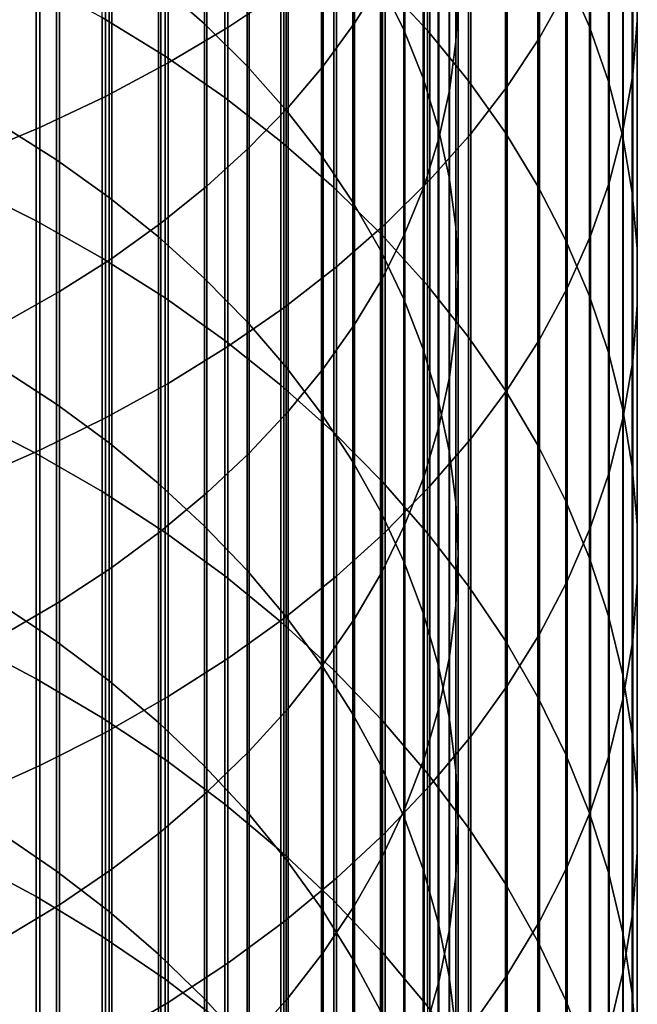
# Model space of a CAD drawing. Header units: metres. Extents: x -28 to 70, y -218 to 28.
# Tile 111 of 256: x 6.03 to 10.5, y -172.98 to -165.86. Entities that reach past the tile are written whole.
import ezdxf

# ---------------------------------------------------------------- set-up
doc = ezdxf.new("R2010")
doc.units = ezdxf.units.M
doc.layers.add('solid_10_261_432_XXX', color=7, linetype='CONTINUOUS')

msp = doc.modelspace()

# ---------------------------------------------------------------- linework, layer by layer
at = {"layer": 'solid_10_261_432_XXX'}
for points in [[(7.535316, -163.554092, 472.268463), (7.535316, -165.912552, 470.484436), (7.940866, -165.640717, 470.135193), (7.940866, -163.291992, 471.911865)], [(8.648828, -163.347763, 467.189209), (8.648828, -165.566345, 465.412811), (8.451611, -165.882965, 465.797272), (8.451611, -163.653687, 467.582245)], [(9.788918, -163.754242, 467.711456), (9.788918, -165.987045, 465.923645), (9.989978, -165.627472, 465.48703), (9.989978, -163.40683, 467.265106)], [(10.496152, -163.753082, 463.21109), (10.496152, -165.861877, 461.425018), (10.495243, -165.467651, 460.972351), (10.495243, -163.371475, 462.747711)], [(7.105137, -163.802048, 472.605804), (7.105137, -166.169693, 470.814819), (7.535316, -165.912552, 470.484436), (7.535316, -163.554092, 472.268463)], [(9.199989, -163.563522, 462.980927), (9.199989, -165.666061, 461.200165), (9.185204, -166.017746, 461.603973), (9.185204, -163.903946, 463.394287)], [(10.150299, -163.910339, 459.184174), (10.150299, -165.908112, 457.395294), (9.980146, -165.518234, 456.971771), (9.980146, -163.532272, 458.750061)], [(8.639299, -163.598114, 458.825653), (8.639299, -165.586136, 457.045532), (8.80873, -165.930328, 457.419434), (8.80873, -163.93187, 459.208893)], [(7.034518, -163.712418, 455.010132), (7.034518, -165.595261, 453.228302), (7.367691, -165.887756, 453.528961), (7.367691, -163.996521, 455.318756)], [(8.451611, -163.653687, 467.582245), (8.451611, -165.882965, 465.797272), (8.225739, -166.191772, 466.172211), (8.225739, -163.952042, 467.965576)], [(8.980496, -164.043304, 455.369568), (8.980496, -165.935928, 453.578491), (8.65491, -165.584274, 453.21701), (8.65491, -163.701752, 454.998535)], [(9.555864, -164.094009, 468.14798), (9.555864, -166.338715, 466.350647), (9.788918, -165.987045, 465.923645), (9.788918, -163.754242, 467.711456)], [(10.462755, -164.134094, 463.673737), (10.462755, -166.255508, 461.876984), (10.496152, -165.861877, 461.425018), (10.496152, -163.753082, 463.21109)], [(6.651737, -164.035034, 472.922791), (6.651737, -166.411331, 471.125275), (7.105137, -166.169693, 470.814819), (7.105137, -163.802048, 472.605804)], [(9.185204, -163.903946, 463.394287), (9.185204, -166.017746, 461.603973), (9.139276, -166.368271, 462.00647), (9.139276, -164.243256, 463.806274)], [(10.287278, -164.294159, 459.624908), (10.287278, -166.303955, 457.825287), (10.150299, -165.908112, 457.395294), (10.150299, -163.910339, 459.184174)], [(7.367691, -163.996521, 455.318756), (7.367691, -165.887756, 453.528961), (7.675883, -166.193283, 453.843048), (7.675883, -164.293274, 455.641113)], [(8.225739, -163.952042, 467.965576), (8.225739, -166.191772, 466.172211), (7.971979, -166.491699, 466.536407), (7.971979, -164.241806, 468.337891)], [(8.80873, -163.93187, 459.208893), (8.80873, -165.930328, 457.419434), (8.948297, -166.280609, 457.799927), (8.948297, -164.27153, 459.598907)], [(6.176596, -164.252289, 473.218384), (6.176596, -166.636642, 471.414764), (6.651737, -166.411331, 471.125275), (6.651737, -164.035034, 472.922791)], [(7.0817, -164.323959, 451.921478), (7.0817, -166.121475, 450.123962), (6.627111, -165.840485, 449.850616), (6.627111, -164.050613, 451.640472)], [(9.276731, -164.396912, 455.753693), (9.276731, -166.299988, 453.952698), (8.980496, -165.935928, 453.578491), (8.980496, -164.043304, 455.369568)], [(9.291579, -164.425049, 468.573303), (9.291579, -166.681351, 466.766693), (9.555864, -166.338715, 466.350647), (9.555864, -164.094009, 468.14798)], [(10.395164, -164.513275, 464.134155), (10.395164, -166.647232, 462.326782), (10.462755, -166.255508, 461.876984), (10.462755, -164.134094, 463.673737)], [(5.681269, -164.45311, 473.491608), (5.681269, -166.844925, 471.682343), (6.176596, -166.636642, 471.414764), (6.176596, -164.252289, 473.218384)], [(7.971979, -164.241806, 468.337891), (7.971979, -166.491699, 466.536407), (7.69119, -166.781708, 466.88855), (7.69119, -164.522018, 468.697876)], [(8.948297, -164.27153, 459.598907), (8.948297, -166.280609, 457.799927), (9.057523, -166.635803, 458.185791), (9.057523, -164.615967, 459.994415)], [(9.139276, -164.243256, 463.806274), (9.139276, -166.368271, 462.00647), (9.062361, -166.716446, 462.40625), (9.062361, -164.580276, 464.215485)], [(7.513144, -164.61499, 452.220642), (7.513144, -166.420624, 450.414978), (7.0817, -166.121475, 450.123962), (7.0817, -164.323959, 451.921478)], [(7.675883, -164.293274, 455.641113), (7.675883, -166.193283, 453.843048), (7.958051, -166.510803, 454.169434), (7.958051, -164.601685, 455.976135)], [(10.390635, -164.68251, 460.070801), (10.390635, -166.704437, 458.260315), (10.287278, -166.303955, 457.825287), (10.287278, -164.294159, 459.624908)], [(9.542647, -164.761398, 456.149628), (9.542647, -166.675247, 454.33847), (9.276731, -166.299988, 453.952698), (9.276731, -164.396912, 455.753693)], [(8.996925, -164.746277, 468.986023), (8.996925, -167.013824, 467.17038), (9.291579, -166.681351, 466.766693), (9.291579, -164.425049, 468.573303)], [(7.69119, -164.522018, 468.697876), (7.69119, -166.781708, 466.88855), (7.384325, -167.060852, 467.227509), (7.384325, -164.791718, 469.044403)], [(10.293597, -164.889389, 464.59082), (10.293597, -167.035782, 462.772919), (10.395164, -166.647232, 462.326782), (10.395164, -164.513275, 464.134155)], [(7.920033, -164.922729, 452.536957), (7.920033, -166.736969, 450.722717), (7.513144, -166.420624, 450.414978), (7.513144, -164.61499, 452.220642)], [(7.958051, -164.601685, 455.976135), (7.958051, -166.510803, 454.169434), (8.213237, -166.839233, 454.50705), (8.213237, -164.920685, 456.322662)], [(9.062361, -164.580276, 464.215485), (9.062361, -166.716446, 462.40625), (8.954721, -167.061081, 462.801971), (8.954721, -164.913879, 464.620575)], [(9.057523, -164.615967, 459.994415), (9.057523, -166.635803, 458.185791), (9.136041, -166.994705, 458.575653), (9.136041, -164.963974, 460.394012)], [(10.460032, -165.074097, 460.520447), (10.460032, -167.108261, 458.699005), (10.390635, -166.704437, 458.260315), (10.390635, -164.68251, 460.070801)], [(8.672868, -165.056625, 469.384766), (8.672868, -167.335052, 467.560425), (8.996925, -167.013824, 467.17038), (8.996925, -164.746277, 468.986023)], [(9.777374, -165.135574, 456.556091), (9.777374, -167.060486, 454.734467), (9.542647, -166.675247, 454.33847), (9.542647, -164.761398, 456.149628)], [(5.896819, -164.805588, 452.416565), (5.896819, -166.616547, 450.605591), (6.297833, -166.87114, 450.853241), (6.297833, -165.053253, 452.671143)], [(7.384325, -164.791718, 469.044403), (7.384325, -167.060852, 467.227509), (7.052423, -167.328171, 467.552063), (7.052423, -165.049988, 469.376221)], [(8.301037, -165.24617, 452.869446), (8.301037, -167.069458, 451.046173), (7.920033, -166.736969, 450.722717), (7.920033, -164.922729, 452.536957)], [(8.213237, -164.920685, 456.322662), (8.213237, -166.839233, 454.50705), (8.440577, -167.177475, 454.854736), (8.440577, -165.249207, 456.679535)], [(8.954721, -164.913879, 464.620575), (8.954721, -167.061081, 462.801971), (8.816721, -167.401031, 463.192322), (8.816721, -165.242935, 465.020111)], [(10.158388, -165.2612, 465.042297), (10.158388, -167.419876, 463.213959), (10.293597, -167.035782, 462.772919), (10.293597, -164.889389, 464.59082)], [(9.136041, -164.963974, 460.394012), (9.136041, -166.994705, 458.575653), (9.183583, -167.356079, 458.968201), (9.183583, -165.314407, 460.796387)], [(6.297833, -165.053253, 452.671143), (6.297833, -166.87114, 450.853241), (6.677495, -167.142029, 451.11676), (6.677495, -165.316772, 452.942017)], [(7.052423, -165.049988, 469.376221), (7.052423, -167.328171, 467.552063), (6.69661, -167.582748, 467.861206), (6.69661, -165.295944, 469.69223)], [(8.320464, -165.355103, 469.76825), (8.320464, -167.643982, 467.935547), (8.672868, -167.335052, 467.560425), (8.672868, -165.056625, 469.384766)], [(9.980146, -165.518234, 456.971771), (9.980146, -167.454453, 455.139435), (9.777374, -167.060486, 454.734467), (9.777374, -165.135574, 456.556091)], [(10.495243, -165.467651, 460.972351), (10.495243, -167.514114, 459.139893), (10.460032, -167.108261, 458.699005), (10.460032, -165.074097, 460.520447)], [(8.65491, -165.584274, 453.21701), (8.65491, -167.417007, 451.384277), (8.301037, -167.069458, 451.046173), (8.301037, -165.24617, 452.869446)], [(8.440577, -165.249207, 456.679535), (8.440577, -167.177475, 454.854736), (8.639299, -167.524353, 455.211304), (8.639299, -165.586136, 457.045532)], [(8.816721, -165.242935, 465.020111), (8.816721, -167.401031, 463.192322), (8.648828, -167.735123, 463.575928), (8.648828, -165.566345, 465.412811)], [(9.989978, -165.627472, 465.48703), (9.989978, -167.798279, 463.648468), (10.158388, -167.419876, 463.213959), (10.158388, -165.2612, 465.042297)], [(6.150862, -165.578568, 449.595825), (6.150862, -167.311523, 447.764618), (5.65451, -167.063141, 447.53598), (5.65451, -165.336594, 449.360413)], [(6.69661, -165.295944, 469.69223), (6.69661, -167.582748, 467.861206), (6.318093, -167.82373, 468.153809), (6.318093, -165.528778, 469.991364)], [(6.677495, -165.316772, 452.942017), (6.677495, -167.142029, 451.11676), (7.034518, -167.428299, 451.395264), (7.034518, -165.595261, 453.228302)], [(9.183583, -165.314407, 460.796387), (9.183583, -167.356079, 458.968201), (9.199989, -167.718735, 459.362152), (9.199989, -165.666061, 461.200165)], [(7.940866, -165.640717, 470.135193), (7.940866, -167.939606, 468.294495), (8.320464, -167.643982, 467.935547), (8.320464, -165.355103, 469.76825)], [(10.496152, -165.861877, 461.425018), (10.496152, -167.92067, 459.581512), (10.495243, -167.514114, 459.139893), (10.495243, -165.467651, 460.972351)], [(6.318093, -165.528778, 469.991364), (6.318093, -167.82373, 468.153809), (5.918155, -168.050293, 468.428925), (5.918155, -165.747681, 470.272614)], [(10.150299, -165.908112, 457.395294), (10.150299, -167.85585, 455.552063), (9.980146, -167.454453, 455.139435), (9.980146, -165.518234, 456.971771)], [(6.627111, -165.840485, 449.850616), (6.627111, -167.580353, 448.012085), (6.150862, -167.311523, 447.764618), (6.150862, -165.578568, 449.595825)], [(7.034518, -165.595261, 453.228302), (7.034518, -167.428299, 451.395264), (7.367691, -167.728973, 451.687775), (7.367691, -165.887756, 453.528961)], [(8.648828, -165.566345, 465.412811), (8.648828, -167.735123, 463.575928), (8.451611, -168.062225, 463.951538), (8.451611, -165.882965, 465.797272)], [(8.639299, -165.586136, 457.045532), (8.639299, -167.524353, 455.211304), (8.80873, -167.878723, 455.575562), (8.80873, -165.930328, 457.419434)], [(8.980496, -165.935928, 453.578491), (8.980496, -167.778488, 451.735931), (8.65491, -167.417007, 451.384277), (8.65491, -165.584274, 453.21701)], [(9.788918, -165.987045, 465.923645), (9.788918, -168.169739, 464.074982), (9.989978, -167.798279, 463.648468), (9.989978, -165.627472, 465.48703)], [(7.535316, -165.912552, 470.484436), (7.535316, -168.220947, 468.636108), (7.940866, -167.939606, 468.294495), (7.940866, -165.640717, 470.135193)], [(9.199989, -165.666061, 461.200165), (9.199989, -167.718735, 459.362152), (9.185204, -168.081406, 459.756134), (9.185204, -166.017746, 461.603973)], [(7.0817, -166.121475, 450.123962), (7.0817, -167.868774, 448.277618), (6.627111, -167.580353, 448.012085), (6.627111, -165.840485, 449.850616)], [(7.105137, -166.169693, 470.814819), (7.105137, -168.487106, 468.95929), (7.535316, -168.220947, 468.636108), (7.535316, -165.912552, 470.484436)], [(7.367691, -165.887756, 453.528961), (7.367691, -167.728973, 451.687775), (7.675883, -168.043045, 451.993286), (7.675883, -166.193283, 453.843048)], [(8.451611, -165.882965, 465.797272), (8.451611, -168.062225, 463.951538), (8.225739, -168.381241, 464.317841), (8.225739, -166.191772, 466.172211)], [(10.287278, -166.303955, 457.825287), (10.287278, -168.263382, 455.970978), (10.150299, -167.85585, 455.552063), (10.150299, -165.908112, 457.395294)], [(10.462755, -166.255508, 461.876984), (10.462755, -168.326599, 460.022461), (10.496152, -167.92067, 459.581512), (10.496152, -165.861877, 461.425018)], [(8.80873, -165.930328, 457.419434), (8.80873, -167.878723, 455.575562), (8.948297, -168.239349, 455.946289), (8.948297, -166.280609, 457.799927)], [(9.276731, -166.299988, 453.952698), (9.276731, -168.15271, 452.099976), (8.980496, -167.778488, 451.735931), (8.980496, -165.935928, 453.578491)], [(9.555864, -166.338715, 466.350647), (9.555864, -168.533051, 464.492157), (9.788918, -168.169739, 464.074982), (9.788918, -165.987045, 465.923645)], [(9.185204, -166.017746, 461.603973), (9.185204, -168.081406, 459.756134), (9.139276, -168.442886, 460.148804), (9.139276, -166.368271, 462.00647)], [(7.513144, -166.420624, 450.414978), (7.513144, -168.175827, 448.560272), (7.0817, -167.868774, 448.277618), (7.0817, -166.121475, 450.123962)], [(6.651737, -166.411331, 471.125275), (6.651737, -168.737198, 469.262939), (7.105137, -168.487106, 468.95929), (7.105137, -166.169693, 470.814819)], [(7.675883, -166.193283, 453.843048), (7.675883, -168.043045, 451.993286), (7.958051, -168.369431, 452.310822), (7.958051, -166.510803, 454.169434)], [(8.225739, -166.191772, 466.172211), (8.225739, -168.381241, 464.317841), (7.971979, -168.691086, 464.673615), (7.971979, -166.491699, 466.536407)], [(10.395164, -166.647232, 462.326782), (10.395164, -168.730576, 460.461304), (10.462755, -168.326599, 460.022461), (10.462755, -166.255508, 461.876984)], [(8.948297, -166.280609, 457.799927), (8.948297, -168.239349, 455.946289), (9.057523, -168.605042, 456.322205), (9.057523, -166.635803, 458.185791)], [(9.542647, -166.675247, 454.33847), (9.542647, -168.538452, 452.47525), (9.276731, -168.15271, 452.099976), (9.276731, -166.299988, 453.952698)], [(9.291579, -166.681351, 466.766693), (9.291579, -168.887024, 464.89859), (9.555864, -168.533051, 464.492157), (9.555864, -166.338715, 466.350647)], [(10.390635, -166.704437, 458.260315), (10.390635, -168.675705, 456.394806), (10.287278, -168.263382, 455.970978), (10.287278, -166.303955, 457.825287)], [(6.176596, -166.636642, 471.414764), (6.176596, -168.970398, 469.546112), (6.651737, -168.737198, 469.262939), (6.651737, -166.411331, 471.125275)], [(9.139276, -166.368271, 462.00647), (9.139276, -168.442886, 460.148804), (9.062361, -168.801941, 460.538849), (9.062361, -166.716446, 462.40625)], [(7.920033, -166.736969, 450.722717), (7.920033, -168.500534, 448.859192), (7.513144, -168.175827, 448.560272), (7.513144, -166.420624, 450.414978)], [(7.971979, -166.491699, 466.536407), (7.971979, -168.691086, 464.673615), (7.69119, -168.990707, 465.017639), (7.69119, -166.781708, 466.88855)], [(7.958051, -166.510803, 454.169434), (7.958051, -168.369431, 452.310822), (8.213237, -168.707047, 452.639252), (8.213237, -166.839233, 454.50705)], [(5.896819, -166.616547, 450.605591), (5.896819, -168.376938, 448.745392), (6.297833, -168.638245, 448.985962), (6.297833, -166.87114, 450.853241)], [(5.681269, -166.844925, 471.682343), (5.681269, -169.185974, 469.807861), (6.176596, -168.970398, 469.546112), (6.176596, -166.636642, 471.414764)], [(8.996925, -167.013824, 467.17038), (8.996925, -169.230484, 465.292969), (9.291579, -168.887024, 464.89859), (9.291579, -166.681351, 466.766693)], [(9.057523, -166.635803, 458.185791), (9.057523, -168.605042, 456.322205), (9.136041, -168.974548, 456.702026), (9.136041, -166.994705, 458.575653)], [(9.777374, -167.060486, 454.734467), (9.777374, -168.934464, 452.860474), (9.542647, -168.538452, 452.47525), (9.542647, -166.675247, 454.33847)], [(10.293597, -167.035782, 462.772919), (10.293597, -169.131271, 460.896576), (10.395164, -168.730576, 460.461304), (10.395164, -166.647232, 462.326782)], [(8.301037, -167.069458, 451.046173), (8.301037, -168.841812, 449.17334), (7.920033, -168.500534, 448.859192), (7.920033, -166.736969, 450.722717)], [(9.062361, -166.716446, 462.40625), (9.062361, -168.801941, 460.538849), (8.954721, -169.157364, 460.924927), (8.954721, -167.061081, 462.801971)], [(10.460032, -167.108261, 458.699005), (10.460032, -169.091461, 456.822205), (10.390635, -168.675705, 456.394806), (10.390635, -166.704437, 458.260315)], [(7.69119, -166.781708, 466.88855), (7.69119, -168.990707, 465.017639), (7.384325, -169.279068, 465.348755), (7.384325, -167.060852, 467.227509)], [(8.213237, -166.839233, 454.50705), (8.213237, -168.707047, 452.639252), (8.440577, -169.054718, 452.977478), (8.440577, -167.177475, 454.854736)], [(6.297833, -166.87114, 450.853241), (6.297833, -168.638245, 448.985962), (6.677495, -168.91629, 449.241913), (6.677495, -167.142029, 451.11676)], [(8.672868, -167.335052, 467.560425), (8.672868, -169.562347, 465.674011), (8.996925, -169.230484, 465.292969), (8.996925, -167.013824, 467.17038)], [(9.136041, -166.994705, 458.575653), (9.136041, -168.974548, 456.702026), (9.183583, -169.346619, 457.084473), (9.183583, -167.356079, 458.968201)], [(10.158388, -167.419876, 463.213959), (10.158388, -169.527374, 461.326874), (10.293597, -169.131271, 460.896576), (10.293597, -167.035782, 462.772919)], [(6.150862, -167.311523, 447.764618), (6.150862, -168.993362, 445.886353), (5.65451, -168.73877, 445.664642), (5.65451, -167.063141, 447.53598)], [(7.384325, -167.060852, 467.227509), (7.384325, -169.279068, 465.348755), (7.052423, -169.555237, 465.665863), (7.052423, -167.328171, 467.552063)], [(8.65491, -167.417007, 451.384277), (8.65491, -169.198547, 449.50174), (8.301037, -168.841812, 449.17334), (8.301037, -167.069458, 451.046173)], [(8.954721, -167.061081, 462.801971), (8.954721, -169.157364, 460.924927), (8.816721, -169.507935, 461.305756), (8.816721, -167.401031, 463.192322)], [(9.980146, -167.454453, 455.139435), (9.980146, -169.339447, 453.254456), (9.777374, -168.934464, 452.860474), (9.777374, -167.060486, 454.734467)], [(10.495243, -167.514114, 459.139893), (10.495243, -169.509323, 457.25174), (10.460032, -169.091461, 456.822205), (10.460032, -167.108261, 458.699005)], [(6.677495, -167.142029, 451.11676), (6.677495, -168.91629, 449.241913), (7.034518, -169.210129, 449.512421), (7.034518, -167.428299, 451.395264)], [(8.440577, -167.177475, 454.854736), (8.440577, -169.054718, 452.977478), (8.639299, -169.411301, 453.324371), (8.639299, -167.524353, 455.211304)], [(6.627111, -167.580353, 448.012085), (6.627111, -169.268906, 446.126343), (6.150862, -168.993362, 445.886353), (6.150862, -167.311523, 447.764618)], [(7.052423, -167.328171, 467.552063), (7.052423, -169.555237, 465.665863), (6.69661, -169.818237, 465.967834), (6.69661, -167.582748, 467.861206)], [(8.320464, -167.643982, 467.935547), (8.320464, -169.881485, 466.040466), (8.672868, -169.562347, 465.674011), (8.672868, -167.335052, 467.560425)], [(8.816721, -167.401031, 463.192322), (8.816721, -169.507935, 461.305756), (8.648828, -169.852463, 461.679993), (8.648828, -167.735123, 463.575928)], [(9.183583, -167.356079, 458.968201), (9.183583, -169.346619, 457.084473), (9.199989, -169.719971, 457.468262), (9.199989, -167.718735, 459.362152)], [(7.034518, -167.428299, 451.395264), (7.034518, -169.210129, 449.512421), (7.367691, -169.518753, 449.796509), (7.367691, -167.728973, 451.687775)], [(8.980496, -167.778488, 451.735931), (8.980496, -169.56958, 449.843292), (8.65491, -169.198547, 449.50174), (8.65491, -167.417007, 451.384277)], [(10.150299, -167.85585, 455.552063), (10.150299, -169.75206, 453.655853), (9.980146, -169.339447, 453.254456), (9.980146, -167.454453, 455.139435)], [(9.989978, -167.798279, 463.648468), (9.989978, -169.917603, 461.750763), (10.158388, -169.527374, 461.326874), (10.158388, -167.419876, 463.213959)], [(8.639299, -167.524353, 455.211304), (8.639299, -169.411301, 453.324371), (8.80873, -169.775558, 453.678711), (8.80873, -167.878723, 455.575562)], [(10.496152, -167.92067, 459.581512), (10.496152, -169.927887, 457.682007), (10.495243, -169.509323, 457.25174), (10.495243, -167.514114, 459.139893)], [(6.69661, -167.582748, 467.861206), (6.69661, -169.818237, 465.967834), (6.318093, -170.067184, 466.253693), (6.318093, -167.82373, 468.153809)], [(7.0817, -167.868774, 448.277618), (7.0817, -169.564529, 446.38382), (6.627111, -169.268906, 446.126343), (6.627111, -167.580353, 448.012085)], [(7.940866, -167.939606, 468.294495), (7.940866, -170.18689, 466.391144), (8.320464, -169.881485, 466.040466), (8.320464, -167.643982, 467.935547)], [(7.367691, -167.728973, 451.687775), (7.367691, -169.518753, 449.796509), (7.675883, -169.84111, 450.093262), (7.675883, -168.043045, 451.993286)], [(8.648828, -167.735123, 463.575928), (8.648828, -169.852463, 461.679993), (8.451611, -170.189804, 462.046448), (8.451611, -168.062225, 463.951538)], [(9.199989, -167.718735, 459.362152), (9.199989, -169.719971, 457.468262), (9.185204, -170.093369, 457.852112), (9.185204, -168.081406, 459.756134)], [(6.318093, -167.82373, 468.153809), (6.318093, -170.067184, 466.253693), (5.918155, -170.301254, 466.522461), (5.918155, -168.050293, 468.428925)], [(9.276731, -168.15271, 452.099976), (9.276731, -169.95369, 450.196899), (8.980496, -169.56958, 449.843292), (8.980496, -167.778488, 451.735931)], [(9.788918, -168.169739, 464.074982), (9.788918, -170.300674, 462.166901), (9.989978, -169.917603, 461.750763), (9.989978, -167.798279, 463.648468)], [(7.513144, -168.175827, 448.560272), (7.513144, -169.879272, 446.657898), (7.0817, -169.564529, 446.38382), (7.0817, -167.868774, 448.277618)], [(8.80873, -167.878723, 455.575562), (8.80873, -169.775558, 453.678711), (8.948297, -170.146286, 454.039368), (8.948297, -168.239349, 455.946289)], [(10.287278, -168.263382, 455.970978), (10.287278, -170.170975, 454.063385), (10.150299, -169.75206, 453.655853), (10.150299, -167.85585, 455.552063)], [(7.535316, -168.220947, 468.636108), (7.535316, -170.477539, 466.724884), (7.940866, -170.18689, 466.391144), (7.940866, -167.939606, 468.294495)], [(10.462755, -168.326599, 460.022461), (10.462755, -170.34581, 458.111603), (10.496152, -169.927887, 457.682007), (10.496152, -167.92067, 459.581512)], [(7.675883, -168.043045, 451.993286), (7.675883, -169.84111, 450.093262), (7.958051, -170.176132, 450.401672), (7.958051, -168.369431, 452.310822)], [(8.451611, -168.062225, 463.951538), (8.451611, -170.189804, 462.046448), (8.225739, -170.518784, 462.403839), (8.225739, -168.381241, 464.317841)], [(9.185204, -168.081406, 459.756134), (9.185204, -170.093369, 457.852112), (9.139276, -170.46553, 458.23468), (9.139276, -168.442886, 460.148804)], [(7.920033, -168.500534, 448.859192), (7.920033, -170.212082, 446.947754), (7.513144, -169.879272, 446.657898), (7.513144, -168.175827, 448.560272)], [(9.542647, -168.538452, 452.47525), (9.542647, -170.349625, 450.561401), (9.276731, -169.95369, 450.196899), (9.276731, -168.15271, 452.099976)], [(9.555864, -168.533051, 464.492157), (9.555864, -170.675339, 462.573883), (9.788918, -170.300674, 462.166901), (9.788918, -168.169739, 464.074982)], [(7.105137, -168.487106, 468.95929), (7.105137, -170.752502, 467.040588), (7.535316, -170.477539, 466.724884), (7.535316, -168.220947, 468.636108)], [(8.948297, -168.239349, 455.946289), (8.948297, -170.146286, 454.039368), (9.057523, -170.522186, 454.40506), (9.057523, -168.605042, 456.322205)], [(10.390635, -168.675705, 456.394806), (10.390635, -170.594818, 454.475708), (10.287278, -170.170975, 454.063385), (10.287278, -168.263382, 455.970978)], [(10.395164, -168.730576, 460.461304), (10.395164, -170.761719, 458.539124), (10.462755, -170.34581, 458.111603), (10.462755, -168.326599, 460.022461)], [(5.896819, -168.376938, 448.745392), (5.896819, -170.085388, 446.837433), (6.297833, -170.353241, 447.070679), (6.297833, -168.638245, 448.985962)], [(7.958051, -168.369431, 452.310822), (7.958051, -170.176132, 450.401672), (8.213237, -170.522659, 450.720673), (8.213237, -168.707047, 452.639252)], [(8.225739, -168.381241, 464.317841), (8.225739, -170.518784, 462.403839), (7.971979, -170.838318, 462.750916), (7.971979, -168.691086, 464.673615)], [(9.139276, -168.442886, 460.148804), (9.139276, -170.46553, 458.23468), (9.062361, -170.835205, 458.614655), (9.062361, -168.801941, 460.538849)], [(6.651737, -168.737198, 469.262939), (6.651737, -171.010864, 467.33725), (7.105137, -170.752502, 467.040588), (7.105137, -168.487106, 468.95929)], [(8.301037, -168.841812, 449.17334), (8.301037, -170.561874, 447.25238), (7.920033, -170.212082, 446.947754), (7.920033, -168.500534, 448.859192)], [(9.291579, -168.887024, 464.89859), (9.291579, -171.040375, 462.970428), (9.555864, -170.675339, 462.573883), (9.555864, -168.533051, 464.492157)], [(9.777374, -168.934464, 452.860474), (9.777374, -170.756104, 450.935577), (9.542647, -170.349625, 450.561401), (9.542647, -168.538452, 452.47525)], [(9.057523, -168.605042, 456.322205), (9.057523, -170.522186, 454.40506), (9.136041, -170.902023, 454.774536), (9.136041, -168.974548, 456.702026)], [(6.297833, -168.638245, 448.985962), (6.297833, -170.353241, 447.070679), (6.677495, -170.638229, 447.318878), (6.677495, -168.91629, 449.241913)], [(7.971979, -168.691086, 464.673615), (7.971979, -170.838318, 462.750916), (7.69119, -171.147293, 463.086578), (7.69119, -168.990707, 465.017639)], [(10.460032, -169.091461, 456.822205), (10.460032, -171.022202, 454.891479), (10.390635, -170.594818, 454.475708), (10.390635, -168.675705, 456.394806)], [(6.150862, -168.993362, 445.886353), (6.150862, -170.622803, 443.962494), (5.65451, -170.362213, 443.747864), (5.65451, -168.73877, 445.664642)], [(6.176596, -168.970398, 469.546112), (6.176596, -171.251785, 467.613892), (6.651737, -171.010864, 467.33725), (6.651737, -168.737198, 469.262939)], [(8.213237, -168.707047, 452.639252), (8.213237, -170.522659, 450.720673), (8.440577, -170.879532, 451.049194), (8.440577, -169.054718, 452.977478)], [(10.293597, -169.131271, 460.896576), (10.293597, -171.174255, 458.963196), (10.395164, -170.761719, 458.539124), (10.395164, -168.730576, 460.461304)], [(9.062361, -168.801941, 460.538849), (9.062361, -170.835205, 458.614655), (8.954721, -171.201126, 458.990814), (8.954721, -169.157364, 460.924927)], [(8.65491, -169.198547, 449.50174), (8.65491, -170.927521, 447.570831), (8.301037, -170.561874, 447.25238), (8.301037, -168.841812, 449.17334)], [(8.996925, -169.230484, 465.292969), (8.996925, -171.394577, 463.355194), (9.291579, -171.040375, 462.970428), (9.291579, -168.887024, 464.89859)], [(5.681269, -169.185974, 469.807861), (5.681269, -171.474487, 467.869598), (6.176596, -171.251785, 467.613892), (6.176596, -168.970398, 469.546112)], [(6.677495, -168.91629, 449.241913), (6.677495, -170.638229, 447.318878), (7.034518, -170.939407, 447.581177), (7.034518, -169.210129, 449.512421)], [(9.136041, -168.974548, 456.702026), (9.136041, -170.902023, 454.774536), (9.183583, -171.284485, 455.146606), (9.183583, -169.346619, 457.084473)], [(9.980146, -169.339447, 453.254456), (9.980146, -171.171783, 451.318237), (9.777374, -170.756104, 450.935577), (9.777374, -168.934464, 452.860474)], [(6.627111, -169.268906, 446.126343), (6.627111, -170.904861, 444.194794), (6.150862, -170.622803, 443.962494), (6.150862, -168.993362, 445.886353)], [(7.69119, -168.990707, 465.017639), (7.69119, -171.147293, 463.086578), (7.384325, -171.444687, 463.409607), (7.384325, -169.279068, 465.348755)], [(8.440577, -169.054718, 452.977478), (8.440577, -170.879532, 451.049194), (8.639299, -171.245529, 451.386139), (8.639299, -169.411301, 453.324371)], [(10.495243, -169.509323, 457.25174), (10.495243, -171.451736, 455.309326), (10.460032, -171.022202, 454.891479), (10.460032, -169.091461, 456.822205)], [(8.954721, -169.157364, 460.924927), (8.954721, -171.201126, 458.990814), (8.816721, -171.562057, 459.361816), (8.816721, -169.507935, 461.305756)], [(10.158388, -169.527374, 461.326874), (10.158388, -171.582077, 459.382416), (10.293597, -171.174255, 458.963196), (10.293597, -169.131271, 460.896576)], [(7.034518, -169.210129, 449.512421), (7.034518, -170.939407, 447.581177), (7.367691, -171.255737, 447.856689), (7.367691, -169.518753, 449.796509)], [(8.980496, -169.56958, 449.843292), (8.980496, -171.307831, 447.902039), (8.65491, -170.927521, 447.570831), (8.65491, -169.198547, 449.50174)], [(8.672868, -169.562347, 465.674011), (8.672868, -171.736801, 463.726929), (8.996925, -171.394577, 463.355194), (8.996925, -169.230484, 465.292969)], [(7.0817, -169.564529, 446.38382), (7.0817, -171.207474, 444.444), (6.627111, -170.904861, 444.194794), (6.627111, -169.268906, 446.126343)], [(7.384325, -169.279068, 465.348755), (7.384325, -171.444687, 463.409607), (7.052423, -171.729477, 463.718964), (7.052423, -169.555237, 465.665863)], [(9.183583, -169.346619, 457.084473), (9.183583, -171.284485, 455.146606), (9.199989, -171.668274, 455.519989), (9.199989, -169.719971, 457.468262)], [(10.150299, -169.75206, 453.655853), (10.150299, -171.595306, 451.70813), (9.980146, -171.171783, 451.318237), (9.980146, -169.339447, 453.254456)], [(8.639299, -169.411301, 453.324371), (8.639299, -171.245529, 451.386139), (8.80873, -171.619431, 451.730316), (8.80873, -169.775558, 453.678711)], [(7.367691, -169.518753, 449.796509), (7.367691, -171.255737, 447.856689), (7.675883, -171.586151, 448.14444), (7.675883, -169.84111, 450.093262)], [(8.816721, -169.507935, 461.305756), (8.816721, -171.562057, 459.361816), (8.648828, -171.916763, 459.726471), (8.648828, -169.852463, 461.679993)], [(9.989978, -169.917603, 461.750763), (9.989978, -171.983826, 459.79538), (10.158388, -171.582077, 459.382416), (10.158388, -169.527374, 461.326874)], [(10.496152, -169.927887, 457.682007), (10.496152, -171.882004, 455.727875), (10.495243, -171.451736, 455.309326), (10.495243, -169.509323, 457.25174)], [(7.052423, -169.555237, 465.665863), (7.052423, -171.729477, 463.718964), (6.69661, -172.000687, 464.013611), (6.69661, -169.818237, 465.967834)], [(7.513144, -169.879272, 446.657898), (7.513144, -171.529633, 444.70932), (7.0817, -171.207474, 444.444), (7.0817, -169.564529, 446.38382)], [(8.320464, -169.881485, 466.040466), (8.320464, -172.065933, 464.084473), (8.672868, -171.736801, 463.726929), (8.672868, -169.562347, 465.674011)], [(9.276731, -169.95369, 450.196899), (9.276731, -171.701538, 448.244934), (8.980496, -171.307831, 447.902039), (8.980496, -169.56958, 449.843292)], [(9.199989, -169.719971, 457.468262), (9.199989, -171.668274, 455.519989), (9.185204, -172.052109, 455.893372), (9.185204, -170.093369, 457.852112)], [(10.287278, -170.170975, 454.063385), (10.287278, -172.025284, 452.103943), (10.150299, -171.595306, 451.70813), (10.150299, -169.75206, 453.655853)], [(6.69661, -169.818237, 465.967834), (6.69661, -172.000687, 464.013611), (6.318093, -172.257431, 464.29248), (6.318093, -170.067184, 466.253693)], [(8.80873, -169.775558, 453.678711), (8.80873, -171.619431, 451.730316), (8.948297, -171.999939, 452.080597), (8.948297, -170.146286, 454.039368)], [(7.920033, -170.212082, 446.947754), (7.920033, -171.8703, 444.989899), (7.513144, -171.529633, 444.70932), (7.513144, -169.879272, 446.657898)], [(7.675883, -169.84111, 450.093262), (7.675883, -171.586151, 448.14444), (7.958051, -171.92955, 448.443481), (7.958051, -170.176132, 450.401672)], [(7.940866, -170.18689, 466.391144), (7.940866, -172.380875, 464.426575), (8.320464, -172.065933, 464.084473), (8.320464, -169.881485, 466.040466)], [(8.648828, -169.852463, 461.679993), (8.648828, -171.916763, 459.726471), (8.451611, -172.264069, 460.083466), (8.451611, -170.189804, 462.046448)], [(9.542647, -170.349625, 450.561401), (9.542647, -172.107376, 448.598358), (9.276731, -171.701538, 448.244934), (9.276731, -169.95369, 450.196899)], [(9.788918, -170.300674, 462.166901), (9.788918, -172.37822, 460.200806), (9.989978, -171.983826, 459.79538), (9.989978, -169.917603, 461.750763)], [(10.462755, -170.34581, 458.111603), (10.462755, -172.3116, 456.145813), (10.496152, -171.882004, 455.727875), (10.496152, -169.927887, 457.682007)], [(5.896819, -170.085388, 446.837433), (5.896819, -171.740631, 444.883087), (6.297833, -172.014801, 445.108887), (6.297833, -170.353241, 447.070679)], [(6.318093, -170.067184, 466.253693), (6.318093, -172.257431, 464.29248), (5.918155, -172.49881, 464.554688), (5.918155, -170.301254, 466.522461)], [(9.185204, -170.093369, 457.852112), (9.185204, -172.052109, 455.893372), (9.139276, -172.434662, 456.265533), (9.139276, -170.46553, 458.23468)], [(7.535316, -170.477539, 466.724884), (7.535316, -172.680603, 464.752197), (7.940866, -172.380875, 464.426575), (7.940866, -170.18689, 466.391144)], [(7.958051, -170.176132, 450.401672), (7.958051, -171.92955, 448.443481), (8.213237, -172.284729, 448.752838), (8.213237, -170.522659, 450.720673)], [(8.451611, -170.189804, 462.046448), (8.451611, -172.264069, 460.083466), (8.225739, -172.602783, 460.431641), (8.225739, -170.518784, 462.403839)], [(8.948297, -170.146286, 454.039368), (8.948297, -171.999939, 452.080597), (9.057523, -172.385788, 452.435791), (9.057523, -170.522186, 454.40506)], [(10.390635, -170.594818, 454.475708), (10.390635, -172.460327, 452.504425), (10.287278, -172.025284, 452.103943), (10.287278, -170.170975, 454.063385)], [(8.301037, -170.561874, 447.25238), (8.301037, -172.228363, 445.28479), (7.920033, -171.8703, 444.989899), (7.920033, -170.212082, 446.947754)], [(9.555864, -170.675339, 462.573883), (9.555864, -172.763962, 460.597321), (9.788918, -172.37822, 460.200806), (9.788918, -170.300674, 462.166901)], [(6.150862, -170.622803, 443.962494), (6.150862, -172.198608, 441.994446), (5.65451, -171.932205, 441.787079), (5.65451, -170.362213, 443.747864)], [(6.297833, -170.353241, 447.070679), (6.297833, -172.014801, 445.108887), (6.677495, -172.306519, 445.349152), (6.677495, -170.638229, 447.318878)], [(9.777374, -170.756104, 450.935577), (9.777374, -172.524002, 448.961212), (9.542647, -172.107376, 448.598358), (9.542647, -170.349625, 450.561401)], [(10.395164, -170.761719, 458.539124), (10.395164, -172.739136, 456.561707), (10.462755, -172.3116, 456.145813), (10.462755, -170.34581, 458.111603)], [(7.105137, -170.752502, 467.040588), (7.105137, -172.964157, 465.060211), (7.535316, -172.680603, 464.752197), (7.535316, -170.477539, 466.724884)], [(9.139276, -170.46553, 458.23468), (9.139276, -172.434662, 456.265533), (9.062361, -172.814667, 456.635193), (9.062361, -170.835205, 458.614655)], [(8.225739, -170.518784, 462.403839), (8.225739, -172.602783, 460.431641), (7.971979, -172.931747, 460.769806), (7.971979, -170.838318, 462.750916)], [(8.213237, -170.522659, 450.720673), (8.213237, -172.284729, 448.752838), (8.440577, -172.650528, 449.071381), (8.440577, -170.879532, 451.049194)], [(9.057523, -170.522186, 454.40506), (9.057523, -172.385788, 452.435791), (9.136041, -172.77565, 452.794708), (9.136041, -170.902023, 454.774536)], [(8.65491, -170.927521, 447.570831), (8.65491, -172.602646, 445.593018), (8.301037, -172.228363, 445.28479), (8.301037, -170.561874, 447.25238)], [(10.460032, -171.022202, 454.891479), (10.460032, -172.899002, 452.908264), (10.390635, -172.460327, 452.504425), (10.390635, -170.594818, 454.475708)], [(6.627111, -170.904861, 444.194794), (6.627111, -172.486969, 442.218872), (6.150862, -172.198608, 441.994446), (6.150862, -170.622803, 443.962494)], [(6.677495, -170.638229, 447.318878), (6.677495, -172.306519, 445.349152), (7.034518, -172.614807, 445.603027), (7.034518, -170.939407, 447.581177)], [(9.291579, -171.040375, 462.970428), (9.291579, -173.139786, 460.983643), (9.555864, -172.763962, 460.597321), (9.555864, -170.675339, 462.573883)], [(6.651737, -171.010864, 467.33725), (6.651737, -173.230606, 465.34964), (7.105137, -172.964157, 465.060211), (7.105137, -170.752502, 467.040588)], [(9.980146, -171.171783, 451.318237), (9.980146, -172.950073, 449.332275), (9.777374, -172.524002, 448.961212), (9.777374, -170.756104, 450.935577)], [(10.293597, -171.174255, 458.963196), (10.293597, -173.163193, 456.974243), (10.395164, -172.739136, 456.561707), (10.395164, -170.761719, 458.539124)], [(7.0817, -171.207474, 444.444), (7.0817, -172.796326, 442.459656), (6.627111, -172.486969, 442.218872), (6.627111, -170.904861, 444.194794)], [(7.971979, -170.838318, 462.750916), (7.971979, -172.931747, 460.769806), (7.69119, -173.249863, 461.096802), (7.69119, -171.147293, 463.086578)], [(8.440577, -170.879532, 451.049194), (8.440577, -172.650528, 449.071381), (8.639299, -173.025665, 449.398102), (8.639299, -171.245529, 451.386139)], [(9.062361, -170.835205, 458.614655), (9.062361, -172.814667, 456.635193), (8.954721, -173.190811, 457.001129), (8.954721, -171.201126, 458.990814)], [(9.136041, -170.902023, 454.774536), (9.136041, -172.77565, 452.794708), (9.183583, -173.168213, 453.156097), (9.183583, -171.284485, 455.146606)], [(7.034518, -170.939407, 447.581177), (7.034518, -172.614807, 445.603027), (7.367691, -172.938614, 445.86972), (7.367691, -171.255737, 447.856689)], [(8.980496, -171.307831, 447.902039), (8.980496, -172.991928, 445.913635), (8.65491, -172.602646, 445.593018), (8.65491, -170.927521, 447.570831)], [(6.176596, -171.251785, 467.613892), (6.176596, -173.479065, 465.619537), (6.651737, -173.230606, 465.34964), (6.651737, -171.010864, 467.33725)], [(8.996925, -171.394577, 463.355194), (8.996925, -173.504456, 461.358521), (9.291579, -173.139786, 460.983643), (9.291579, -171.040375, 462.970428)], [(10.495243, -171.451736, 455.309326), (10.495243, -173.33989, 453.314117), (10.460032, -172.899002, 452.908264), (10.460032, -171.022202, 454.891479)], [(7.69119, -171.147293, 463.086578), (7.69119, -173.249863, 461.096802), (7.384325, -173.556046, 461.41153), (7.384325, -171.444687, 463.409607)], [(10.150299, -171.595306, 451.70813), (10.150299, -173.384171, 449.710327), (9.980146, -172.950073, 449.332275), (9.980146, -171.171783, 451.318237)], [(10.158388, -171.582077, 459.382416), (10.158388, -173.582397, 457.38208), (10.293597, -173.163193, 456.974243), (10.293597, -171.174255, 458.963196)], [(5.681269, -171.474487, 467.869598), (5.681269, -173.708725, 465.869019), (6.176596, -173.479065, 465.619537), (6.176596, -171.251785, 467.613892)], [(7.513144, -171.529633, 444.70932), (7.513144, -173.125687, 442.716003), (7.0817, -172.796326, 442.459656), (7.0817, -171.207474, 444.444)], [(7.367691, -171.255737, 447.856689), (7.367691, -172.938614, 445.86972), (7.675883, -173.27684, 446.148254), (7.675883, -171.586151, 448.14444)], [(8.639299, -171.245529, 451.386139), (8.639299, -173.025665, 449.398102), (8.80873, -173.408905, 449.731873), (8.80873, -171.619431, 451.730316)], [(8.954721, -171.201126, 458.990814), (8.954721, -173.190811, 457.001129), (8.816721, -173.561829, 457.362061), (8.816721, -171.562057, 459.361816)], [(9.276731, -171.701538, 448.244934), (9.276731, -173.394943, 446.245514), (8.980496, -172.991928, 445.913635), (8.980496, -171.307831, 447.902039)], [(9.183583, -171.284485, 455.146606), (9.183583, -173.168213, 453.156097), (9.199989, -173.562149, 453.518738), (9.199989, -171.668274, 455.519989)], [(8.672868, -171.736801, 463.726929), (8.672868, -173.856796, 461.720703), (8.996925, -173.504456, 461.358521), (8.996925, -171.394577, 463.355194)], [(7.384325, -171.444687, 463.409607), (7.384325, -173.556046, 461.41153), (7.052423, -173.849243, 461.712921), (7.052423, -171.729477, 463.718964)], [(10.496152, -171.882004, 455.727875), (10.496152, -173.781525, 453.720673), (10.495243, -173.33989, 453.314117), (10.495243, -171.451736, 455.309326)], [(7.920033, -171.8703, 444.989899), (7.920033, -173.473953, 442.987061), (7.513144, -173.125687, 442.716003), (7.513144, -171.529633, 444.70932)], [(7.675883, -171.586151, 448.14444), (7.675883, -173.27684, 446.148254), (7.958051, -173.628326, 446.437744), (7.958051, -171.92955, 448.443481)], [(8.816721, -171.562057, 459.361816), (8.816721, -173.561829, 457.362061), (8.648828, -173.926453, 457.716766), (8.648828, -171.916763, 459.726471)], [(9.989978, -171.983826, 459.79538), (9.989978, -173.995392, 457.783844), (10.158388, -173.582397, 457.38208), (10.158388, -171.582077, 459.382416)], [(10.287278, -172.025284, 452.103943), (10.287278, -173.824905, 450.094177), (10.150299, -173.384171, 449.710327), (10.150299, -171.595306, 451.70813)], [(8.80873, -171.619431, 451.730316), (8.80873, -173.408905, 449.731873), (8.948297, -173.79892, 450.071533), (8.948297, -171.999939, 452.080597)], [(9.199989, -171.668274, 455.519989), (9.199989, -173.562149, 453.518738), (9.185204, -173.956131, 453.881409), (9.185204, -172.052109, 455.893372)], [(5.896819, -171.740631, 444.883087), (5.896819, -173.341385, 442.883881), (6.297833, -173.621674, 443.102051), (6.297833, -172.014801, 445.108887)], [(7.052423, -171.729477, 463.718964), (7.052423, -173.849243, 461.712921), (6.69661, -174.128479, 461.999969), (6.69661, -172.000687, 464.013611)], [(8.320464, -172.065933, 464.084473), (8.320464, -174.195633, 462.069), (8.672868, -173.856796, 461.720703), (8.672868, -171.736801, 463.726929)], [(9.542647, -172.107376, 448.598358), (9.542647, -173.810364, 446.587646), (9.276731, -173.394943, 446.245514), (9.276731, -171.701538, 448.244934)], [(8.301037, -172.228363, 445.28479), (8.301037, -173.840012, 443.271973), (7.920033, -173.473953, 442.987061), (7.920033, -171.8703, 444.989899)], [(10.462755, -172.3116, 456.145813), (10.462755, -174.222473, 454.126587), (10.496152, -173.781525, 453.720673), (10.496152, -171.882004, 455.727875)], [(6.150862, -172.198608, 441.994446), (6.150862, -173.719604, 439.983704), (5.65451, -173.447586, 439.783783), (5.65451, -171.932205, 441.787079)], [(7.958051, -171.92955, 448.443481), (7.958051, -173.628326, 446.437744), (8.213237, -173.991913, 446.737183), (8.213237, -172.284729, 448.752838)], [(8.648828, -171.916763, 459.726471), (8.648828, -173.926453, 457.716766), (8.451611, -174.283463, 458.064056), (8.451611, -172.264069, 460.083466)], [(6.297833, -172.014801, 445.108887), (6.297833, -173.621674, 443.102051), (6.677495, -173.919907, 443.334167), (6.677495, -172.306519, 445.349152)], [(6.69661, -172.000687, 464.013611), (6.69661, -174.128479, 461.999969), (6.318093, -174.392807, 462.271698), (6.318093, -172.257431, 464.29248)], [(8.948297, -171.999939, 452.080597), (8.948297, -173.79892, 450.071533), (9.057523, -174.194397, 450.415955), (9.057523, -172.385788, 452.435791)], [(9.788918, -172.37822, 460.200806), (9.788918, -174.400803, 458.178223), (9.989978, -173.995392, 457.783844), (9.989978, -171.983826, 459.79538)], [(10.390635, -172.460327, 452.504425), (10.390635, -174.270813, 450.482513), (10.287278, -173.824905, 450.094177), (10.287278, -172.025284, 452.103943)], [(7.940866, -172.380875, 464.426575), (7.940866, -174.519897, 462.402313), (8.320464, -174.195633, 462.069), (8.320464, -172.065933, 464.084473)], [(9.185204, -172.052109, 455.893372), (9.185204, -173.956131, 453.881409), (9.139276, -174.348801, 454.242889), (9.139276, -172.434662, 456.265533)], [(9.777374, -172.524002, 448.961212), (9.777374, -174.236832, 446.938873), (9.542647, -173.810364, 446.587646), (9.542647, -172.107376, 448.598358)], [(6.318093, -172.257431, 464.29248), (6.318093, -174.392807, 462.271698), (5.918155, -174.641312, 462.52713), (5.918155, -172.49881, 464.554688)], [(6.627111, -172.486969, 442.218872), (6.627111, -174.014023, 440.200134), (6.150862, -173.719604, 439.983704), (6.150862, -172.198608, 441.994446)], [(8.65491, -172.602646, 445.593018), (8.65491, -174.222641, 443.569794), (8.301037, -173.840012, 443.271973), (8.301037, -172.228363, 445.28479)], [(6.677495, -172.306519, 445.349152), (6.677495, -173.919907, 443.334167), (7.034518, -174.235077, 443.579468), (7.034518, -172.614807, 445.603027)], [(8.213237, -172.284729, 448.752838), (8.213237, -173.991913, 446.737183), (8.440577, -174.366333, 447.045532), (8.440577, -172.650528, 449.071381)], [(8.451611, -172.264069, 460.083466), (8.451611, -174.283463, 458.064056), (8.225739, -174.631638, 458.402771), (8.225739, -172.602783, 460.431641)], [(10.395164, -172.739136, 456.561707), (10.395164, -174.661301, 454.530579), (10.462755, -174.222473, 454.126587), (10.462755, -172.3116, 456.145813)], [(7.535316, -172.680603, 464.752197), (7.535316, -174.828491, 462.719543), (7.940866, -174.519897, 462.402313), (7.940866, -172.380875, 464.426575)], [(9.057523, -172.385788, 452.435791), (9.057523, -174.194397, 450.415955), (9.136041, -174.594009, 450.763977), (9.136041, -172.77565, 452.794708)], [(9.555864, -172.763962, 460.597321), (9.555864, -174.797318, 458.563965), (9.788918, -174.400803, 458.178223), (9.788918, -172.37822, 460.200806)], [(9.139276, -172.434662, 456.265533), (9.139276, -174.348801, 454.242889), (9.062361, -174.738831, 454.601959), (9.062361, -172.814667, 456.635193)], [(10.460032, -172.899002, 452.908264), (10.460032, -174.720444, 450.874084), (10.390635, -174.270813, 450.482513), (10.390635, -172.460327, 452.504425)], [(7.0817, -172.796326, 442.459656), (7.0817, -174.32991, 440.432281), (6.627111, -174.014023, 440.200134), (6.627111, -172.486969, 442.218872)], [(9.980146, -172.950073, 449.332275), (9.980146, -174.672958, 447.298065), (9.777374, -174.236832, 446.938873), (9.777374, -172.524002, 448.961212)], [(8.225739, -172.602783, 460.431641), (8.225739, -174.631638, 458.402771), (7.971979, -174.969803, 458.73175), (7.971979, -172.931747, 460.769806)], [(8.980496, -172.991928, 445.913635), (8.980496, -174.620605, 443.879547), (8.65491, -174.222641, 443.569794), (8.65491, -172.602646, 445.593018)], [(7.034518, -172.614807, 445.603027), (7.034518, -174.235077, 443.579468), (7.367691, -174.566101, 443.837128), (7.367691, -172.938614, 445.86972)], [(7.105137, -172.964157, 465.060211), (7.105137, -175.120422, 463.019623), (7.535316, -174.828491, 462.719543), (7.535316, -172.680603, 464.752197)], [(8.440577, -172.650528, 449.071381), (8.440577, -174.366333, 447.045532), (8.639299, -174.750351, 447.361786), (8.639299, -173.025665, 449.398102)], [(10.293597, -173.163193, 456.974243), (10.293597, -175.096573, 454.931274), (10.395164, -174.661301, 454.530579), (10.395164, -172.739136, 456.561707)], [(7.513144, -173.125687, 442.716003), (7.513144, -174.666199, 440.679474), (7.0817, -174.32991, 440.432281), (7.0817, -172.796326, 442.459656)], [(9.062361, -172.814667, 456.635193), (9.062361, -174.738831, 454.601959), (8.954721, -175.124924, 454.957367), (8.954721, -173.190811, 457.001129)], [(9.136041, -172.77565, 452.794708), (9.136041, -174.594009, 450.763977), (9.183583, -174.996384, 451.11441), (9.183583, -173.168213, 453.156097)], [(9.291579, -173.139786, 460.983643), (9.291579, -175.18364, 458.939789), (9.555864, -174.797318, 458.563965), (9.555864, -172.763962, 460.597321)], [(10.495243, -173.33989, 453.314117), (10.495243, -175.172348, 451.267639), (10.460032, -174.720444, 450.874084), (10.460032, -172.899002, 452.908264)], [(6.651737, -173.230606, 465.34964), (6.651737, -175.39473, 463.301605), (7.105137, -175.120422, 463.019623), (7.105137, -172.964157, 465.060211)], [(7.367691, -172.938614, 445.86972), (7.367691, -174.566101, 443.837128), (7.675883, -174.911865, 444.106262), (7.675883, -173.27684, 446.148254)], [(7.971979, -172.931747, 460.769806), (7.971979, -174.969803, 458.73175), (7.69119, -175.296799, 459.049866), (7.69119, -173.249863, 461.096802)], [(10.150299, -173.384171, 449.710327), (10.150299, -175.11731, 447.664001), (9.980146, -174.672958, 447.298065), (9.980146, -172.950073, 449.332275)]]:
    msp.add_3dface(points, dxfattribs=at)

doc.saveas('drawing.dxf')
